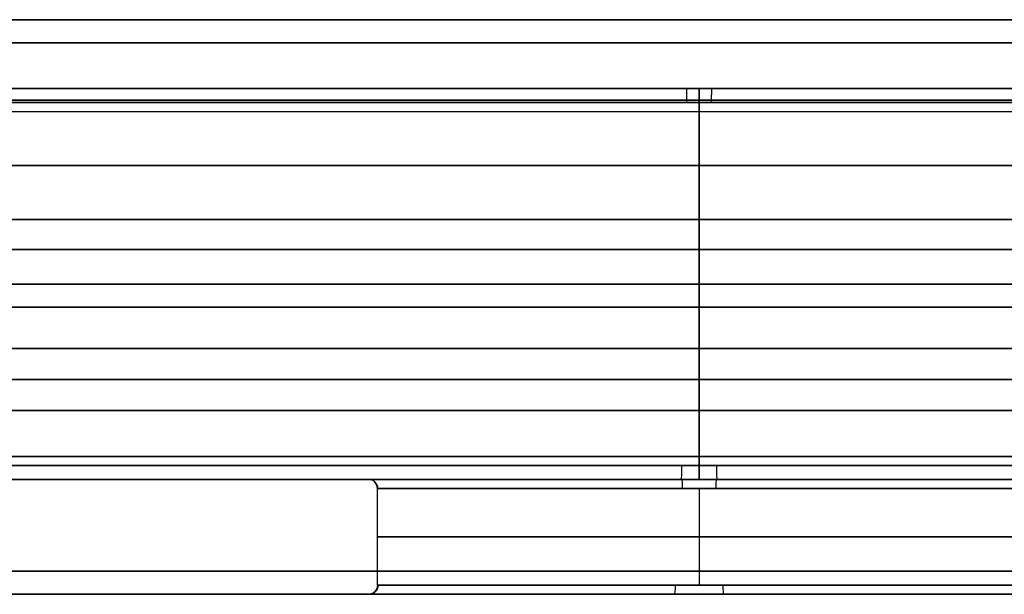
# Model space of a CAD drawing. Header units: centimetres. Extents: x -11.4 to 11.4, y -26.1 to 0.
# Tile 252 of 256: x 5.6 to 7.7, y -9.3 to -8. Entities that reach past the tile are written whole.
import ezdxf

# ---------------------------------------------------------------- set-up
doc = ezdxf.new("R2010")
doc.units = ezdxf.units.CM
doc.layers.add('Default', color=7, linetype='Continuous', true_color=0x000000)

msp = doc.modelspace()

# ---------------------------------------------------------------- linework, layer by layer
at = {"layer": 'Default'}
for p, q in [((10.575, -8.175, -3.25), (-4.575, -8.175, -3.25)), ((-4.575, -8.175, 3.25), (10.575, -8.175, 3.25)), ((-4.575, -8.3175, -3.275), (10.575, -8.3175, -3.275)), ((10.575, -8.3175, 3.275), (-4.575, -8.3175, 3.275)), ((11.05, -8.5, 3.3), (-5.05, -8.5, 3.3)), ((-5.05, -8.5, -3.3), (11.05, -8.5, -3.3)), ((9.865, -8.575, -3.065), (-3.865, -8.575, -3.065)), ((-3.865, -8.575, 3.065), (9.865, -8.575, 3.065)), ((11.3, -8.625, 3.55), (-11.3, -8.625, 3.55)), ((-11.3, -8.625, -3.55), (11.3, -8.625, -3.55)), ((-4.575, -8.7825, -3.275), (10.575, -8.7825, -3.275)), ((10.575, -8.7825, 3.275), (-4.575, -8.7825, 3.275)), ((5.32, -9), (6.33, -9)), ((7.05, -9, -1.73), (7.05, -9, -0.72)), ((7.05, -9, 0.72), (7.05, -9, 1.73)), ((7.05, -9.02, -0.7), (7.05, -9.23, -0.7)), ((7.05, -9.02, 0.7), (7.05, -9.23, 0.7)), ((3.07, -9.25), (6.33, -9.25))]:
    msp.add_line(p, q, dxfattribs=at)
at = {"layer": 'Default', "extrusion": (0, 1, 0)}
for centre, radius, start, end in [((-7.05, 0, -8.15), 1.73, 270, 90), ((-7.05, 0, -8.15), 1.73, 90, 270), ((-7.05, 0, -8.97), 1.7, 270, 90), ((-7.05, 0, -8.97), 1.7, 90, 270), ((-7.05, 0, -9), 0.72, 0, 180), ((-7.05, 0, -9), 0.72, 180, 0), ((-7.05, 0, -9.23), 0.7, 180, 0), ((-7.05, 0, -9.23), 0.7, 0, 180), ((-7.05, 0, -9.25), 0.72, 180, 0), ((-7.05, 0, -9.25), 0.72, 0, 180)]:
    msp.add_arc(centre, radius, start, end, dxfattribs=at)
at = {"layer": 'Default', "extrusion": (-0.999875, 0, 0.015781)}
msp.add_arc((8.18, -1.6187, -7.0491), 0.03, 90, 180, dxfattribs=at)
at = {"layer": 'Default', "extrusion": (1, 0, 0)}
for centre, start, end in [((-8.18, 1.73, 7.05), 270, 0), ((-8.18, -1.73, 7.05), 0, 90), ((-8.97, -1.73, 7.05), 90, 180), ((-8.97, 1.73, 7.05), 180, 270)]:
    msp.add_arc(centre, 0.03, start, end, dxfattribs=at)
at = {"layer": 'Default', "extrusion": (0.999875, 0, -0.015781)}
msp.add_arc((-8.18, 1.8413, 7.0491), 0.03, 270, 0, dxfattribs=at)
at = {"layer": 'Default', "extrusion": (0, -1, 0)}
for centre, radius, start, end in [((7.05, 0, 8.18), 1.7, 90, 270), ((7.05, 0, 8.18), 1.7, 270, 90), ((7.05, 0, 8.575), 1.7, 90, 270), ((7.05, 0, 8.575), 1.7, 270, 90), ((7.05, 0, 9), 1.73, 90, 270), ((7.05, 0, 9), 1.73, 270, 90), ((7.05, 0, 9), 1.73, 270, 90), ((7.05, 0, 9.02), 0.7, 0, 180), ((7.05, 0, 9.02), 0.7, 180, 0), ((7.05, 0, 9.125), 0.7, 180, 0), ((7.05, 0, 9.125), 0.7, 0, 180), ((7.05, 0, 9.25), 0.72, 180, 0), ((7.05, 0, 9.25), 0.72, 0, 179.3077)]:
    msp.add_arc(centre, radius, start, end, dxfattribs=at)
at = {"layer": 'Default', "extrusion": (0.999749, 0, 0.022417)}
msp.add_arc((-8.97, 1.572, 7.0482), 0.03, 180, 270, dxfattribs=at)
at = {"layer": 'Default', "extrusion": (-0.999749, 0, -0.022417)}
msp.add_arc((8.97, -1.888, -7.0482), 0.03, 0, 90, dxfattribs=at)
at = {"layer": 'Default'}
msp.add_arc((6.33, -9.02), 0.02, 0, 90, dxfattribs=at)
at = {"layer": 'Default', "extrusion": (0.052293, 0, 0.998632)}
msp.add_arc((-9.02, -6.3204, 0.3687), 0.02, 270, 0, dxfattribs=at)
at = {"layer": 'Default', "extrusion": (-0.998632, 0, 0.052293)}
msp.add_arc((9.02, -0.3513, -7.0404), 0.02, 90, 180, dxfattribs=at)
at = {"layer": 'Default', "extrusion": (0.998632, 0, -0.052293)}
msp.add_arc((-9.02, 1.0887, 7.0404), 0.02, 270, 0, dxfattribs=at)
at = {"layer": 'Default', "extrusion": (0, 0, -1)}
msp.add_arc((-6.33, -9.23), 0.02, 180, 270, dxfattribs=at)
at = {"layer": 'Default', "extrusion": (-0.074251, 0, 0.99724)}
msp.add_arc((9.23, 6.3105, -0.5235), 0.02, 360, 90, dxfattribs=at)
at = {"layer": 'Default', "extrusion": (0.99724, 0, 0.074251)}
msp.add_arc((-9.23, 0.1965, 7.0305), 0.02, 180, 270, dxfattribs=at)
at = {"layer": 'Default', "extrusion": (-0.99724, 0, -0.074251)}
msp.add_arc((9.23, -1.2435, -7.0305), 0.02, 360, 90, dxfattribs=at)
at = {"layer": 'Default'}
for points in [[(11.3, -8, 3.5), (0, -8, 3.5), (-11.3, -8, 3.5)], [(-11.3, -8, -3.5), (0, -8, -3.5), (11.3, -8, -3.5)], [(-5.05, -8, 3.35), (3, -8, 3.35), (11.05, -8, 3.35)], [(11.05, -8, -3.35), (3, -8, -3.35), (-5.05, -8, -3.35)], [(11.3, -8.05, 3.55), (0, -8.05, 3.55), (-11.3, -8.05, 3.55)], [(-11.3, -8.05, -3.55), (0, -8.05, -3.55), (11.3, -8.05, -3.55)], [(11.05, -8.05, 3.3), (3, -8.05, 3.3), (-5.05, -8.05, 3.3)], [(-5.05, -8.05, -3.3), (3, -8.05, -3.3), (11.05, -8.05, -3.3)], [(-4.575, -8.15, -3.225), (3, -8.15, -3.225), (10.575, -8.15, -3.225)], [(10.575, -8.15, 3.225), (3, -8.15, 3.225), (-4.575, -8.15, 3.225)], [(-4.575, -8.2, -3.275), (3, -8.2, -3.275), (10.575, -8.2, -3.275)], [(-4.575, -8.2, 3.275), (3, -8.2, 3.275), (10.575, -8.2, 3.275)], [(7.05, -8.18, -1.7), (7.05, -8.575, -1.7), (7.05, -8.97, -1.7)], [(7.05, -8.97, 1.7), (7.05, -8.575, 1.7), (7.05, -8.18, 1.7)], [(-4.575, -8.435, -3.275), (3, -8.435, -3.275), (10.575, -8.435, -3.275)], [(10.575, -8.435, 3.275), (3, -8.435, 3.275), (-4.575, -8.435, 3.275)], [(9.865, -8.435, -3.065), (3, -8.435, -3.065), (-3.865, -8.435, -3.065)], [(-3.865, -8.435, 3.065), (3, -8.435, 3.065), (9.865, -8.435, 3.065)], [(-4.575, -8.715, -3.275), (3, -8.715, -3.275), (10.575, -8.715, -3.275)], [(10.575, -8.715, 3.275), (3, -8.715, 3.275), (-4.575, -8.715, 3.275)], [(-3.865, -8.715, 3.065), (3, -8.715, 3.065), (9.865, -8.715, 3.065)], [(9.865, -8.715, -3.065), (3, -8.715, -3.065), (-3.865, -8.715, -3.065)], [(-4.575, -8.85, -3.275), (3, -8.85, -3.275), (10.575, -8.85, -3.275)], [(10.575, -8.85, 3.275), (3, -8.85, 3.275), (-4.575, -8.85, 3.275)], [(-5.05, -8.95, 3.3), (3, -8.95, 3.3), (11.05, -8.95, 3.3)], [(11.05, -8.95, -3.3), (3, -8.95, -3.3), (-5.05, -8.95, -3.3)], [(11.05, -9, 3.25), (3, -9, 3.25), (-5.05, -9, 3.25)], [(-5.05, -9, -3.25), (3, -9, -3.25), (11.05, -9, -3.25)], [(10.575, -9, -3.125), (3, -9, -3.125), (-4.575, -9, -3.125)], [(-4.575, -9, 3.125), (3, -9, 3.125), (10.575, -9, 3.125)], [(6.35, -9.23), (6.35, -9.125), (6.35, -9.02)], [(11.3, -9.2, 3.55), (0, -9.2, 3.55), (-11.3, -9.2, 3.55)], [(-11.3, -9.2, -3.55), (0, -9.2, -3.55), (11.3, -9.2, -3.55)], [(11.3, -9.25, 3.5), (0, -9.25, 3.5), (-11.3, -9.25, 3.5)], [(-11.3, -9.25, -3.5), (0, -9.25, -3.5), (11.3, -9.25, -3.5)]]:
    msp.add_open_spline(points, degree=2, dxfattribs=at)

doc.saveas('drawing.dxf')
